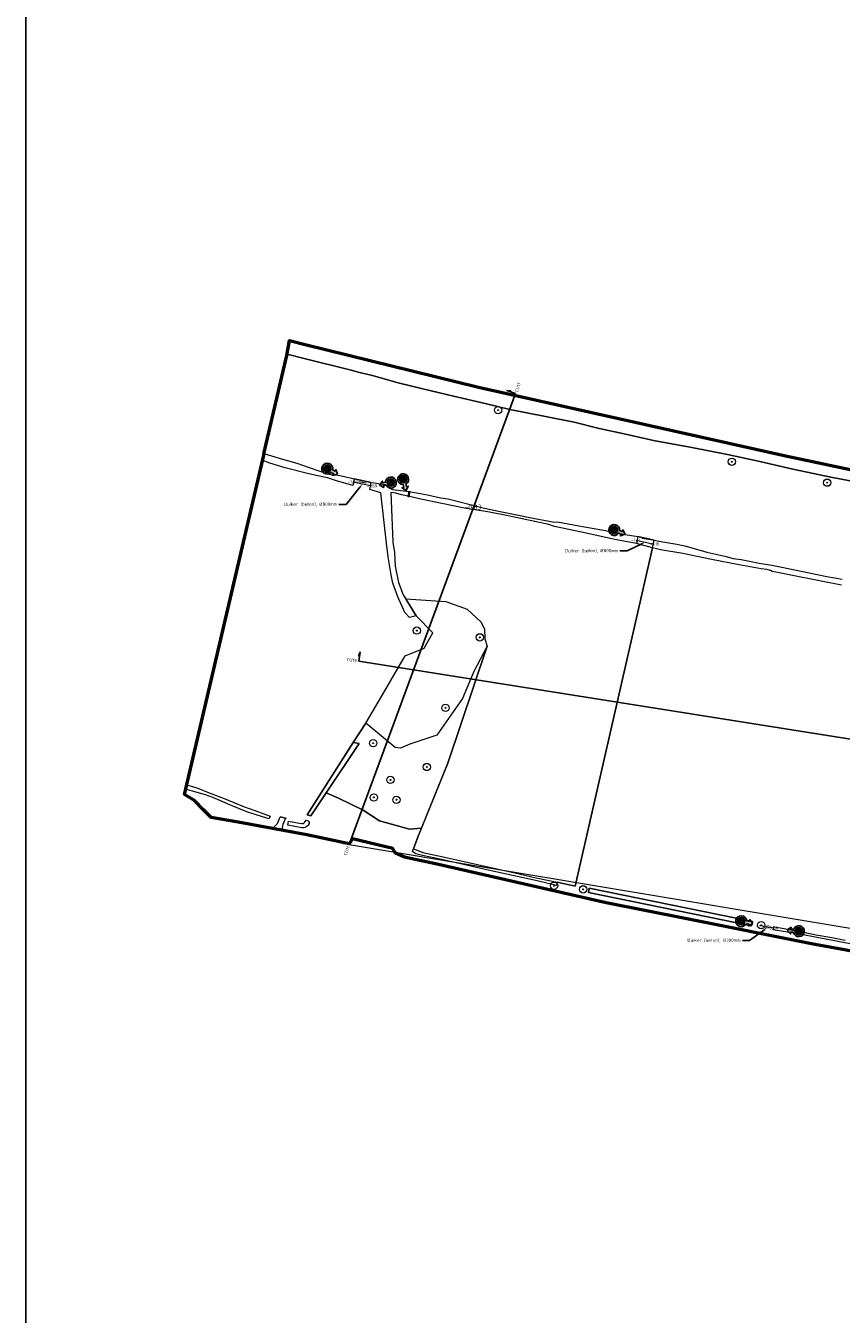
# Model space of a CAD drawing. Header units: metres. Extents: x 128583 to 136452, y 412329 to 415128.
# Tile 1 of 256: x 128583 to 129030, y 413261 to 413967. Entities that reach past the tile are written whole.
import ezdxf
from ezdxf import colors
from ezdxf.entities.mleader import LeaderData, LeaderLine
from ezdxf.enums import TextEntityAlignment as Align
from ezdxf.math import Vec2, Vec3

# ---------------------------------------------------------------- set-up
doc = ezdxf.new("R2010")
doc.units = ezdxf.units.M
for name, color, linetype, lineweight in [('B-ME-GR-BOOM-S', 90, 'Continuous', 25), ('B-ME-GR-BOS-G', 40, 'Continuous', 13), ('B-ME-GR-BOUWLAND_AKKERBOUW-GV', 80, 'Continuous', 13), ('B-ME-GR-GRAS-GV', 60, 'Continuous', 13), ('B-ME-GR-RIET-GV', 120, 'Continuous', 13), ('B-ME-GR-RUIGTE-G', 122, 'Continuous', 25), ('B-ME-IE-TERREINAFSCHEIDING_DOORGANG-G', 210, 'Continuous', 18), ('B-ME-IE-TERREINAFSCHEIDING_KUNSTMATIG_HEKWERK_RASTER-G', 30, 'IE-TERREINAFSCHEIDING-KUNSTMATIG', 18), ('B-ME-MO-LOCATIE_FOTO-S', 30, 'Continuous', 25), ('B-ME-OB-BEKLEDING_STEEN-GV', 30, 'Continuous', 18), ('B-ME-OG-WATER_SLOOT-GV', 120, 'Continuous', 18), ('B-ME-RI-BOB-S', 7, 'Continuous', 25), ('B-ME-VH-ONVERHARD-GV', 252, 'Continuous', 18), ('B-ME-VH-VERHARDING_ASFALT-G', 252, 'Continuous', 18), ('B-ME-WH-DUIKER-G', 150, 'Continuous', 18), ('B-ME-WH-KUNSTWERK-G', 150, 'Continuous', 18), ('X-XX-AL-GRENZEN_PROJECTGRENS MEET-G', 170, 'KG-OG', 50), ('X-XX-AL-T18', 10, 'Continuous', 18)]:
    doc.layers.add(name, color=color, linetype=linetype, lineweight=lineweight)
doc.layers.add('B-ME-GW-HOOGTE_LOSSE HOOGTE-S', color=7, linetype='Continuous', lineweight=25, true_color=0x305f30)
doc.layers.add('X-ME-AL-PROFIELLOCATIE-S', color=7, linetype='Continuous')
doc.layers.add('X-XX-AL-ORIENTATIE-S', color=7, linetype='Continuous')
doc.styles.add('NLCS-ISO', font='NLCS-ISO.ttf', dxfattribs={"height": 1.8})
doc.styles.add('NLCS-ISO-ANNOTATIVE-T18', font='NLCS-ISO.ttf', dxfattribs={"height": 1.8})
doc.linetypes.add('IE-TERREINAFSCHEIDING-KUNSTMATIG', pattern='A,4,[82,NLCS.SHX,S=0.75,R=90,X=0,Y=0],4,-2', length=10)
doc.linetypes.add('KG-OG', pattern='A,5.5,-1.5,[2,NLCS.SHX,S=0.5,R=0,X=0,Y=0],-1.5', length=8.5)
picture_1 = doc.add_image_def('image1.png', size_in_pixel=(10579, 7604))

# ---------------------------------------------------------------- blocks, each defined once
blk = doc.blocks.new('SAL-PROFIEL_LOCATIE_LINKS-SO')
at = {"color": 0, "linetype": 'ByBlock', "lineweight": -2}
blk.add_lwpolyline([(0, 0), (0, 5), (-0.5, 3), (0, 3)], dxfattribs=at)
at = {"color": 0, "linetype": 'ByBlock', "lineweight": -2, "style": 'NLCS-ISO-ANNOTATIVE-T18'}
blk.add_attdef('PROFNUMMER', text='', height=1.8, dxfattribs=at).set_placement((-1, 0), align=Align.MIDDLE_RIGHT)
blk = doc.blocks.new('SAL-PROFIEL_LOCATIE_RECHTS-SO')
at = {"color": 0, "linetype": 'ByBlock', "lineweight": -2}
blk.add_lwpolyline([(0, 0), (0, 5), (0.5, 3), (0, 3)], dxfattribs=at)
at = {"color": 0, "linetype": 'ByBlock', "lineweight": -2, "style": 'NLCS-ISO-ANNOTATIVE-T18'}
blk.add_attdef('PROFNUMMER', text='', height=1.8, dxfattribs=at).set_placement((1, 0), align=Align.MIDDLE_LEFT)
blk = doc.blocks.new('SGR-BOOM_01-SO')
at = {"linetype": 'ByBlock', "lineweight": 18}
h = blk.add_hatch(color=0, dxfattribs=at)
h.dxf.hatch_style = 1
edge = h.paths.add_edge_path()
edge.add_arc((0, 0), 0.25, 0, 360)
at = {"color": 0, "linetype": 'ByBlock', "lineweight": 18}
for radius in [2, 0.25]:
    blk.add_circle((0, 0), radius, dxfattribs=at)
blk = doc.blocks.new('SMO-LOCATIE_FOTO_INFRACAD_02-SO')
h = blk.add_hatch(color=150)
h.dxf.hatch_style = 1
h.paths.add_polyline_path([(4, 14.5), (4, 22), (9, 22), (0, 32), (-9, 22), (-4, 22), (-4, 14.5, 7.364208)])
h.paths.add_polyline_path([(10, 0, -1), (-10, 0, -1)], flags=16)
h = blk.add_hatch(color=255)
h.dxf.hatch_style = 1
edge = h.paths.add_edge_path()
edge.add_arc((0, 0), 10, 0, 360)
at = {"color": 250}
blk.add_lwpolyline([(0, 32), (-9, 22), (-4, 22), (-4, 14.5, 7.364208), (4, 14.5), (4, 22), (9, 22)], format="xyb", close=True, dxfattribs=at)
blk.add_circle((0, 0), 10, dxfattribs=at)
at = {"color": 250, "style": 'NLCS-ISO'}
blk.add_attdef('NR', text='', height=7, dxfattribs=at).set_placement((0, 0), align=Align.MIDDLE_CENTER)

msp = doc.modelspace()

# ---------------------------------------------------------------- linework, layer by layer
at = {"layer": 'B-ME-GR-BOS-G'}
msp.add_lwpolyline([(128814.185, 413562.661), (128835.721, 413626.724), (128828.5, 413612.902), (128822.216, 413598.214), (128808.174, 413578.11), (128793.404, 413573.034), (128788.327, 413571.004), (128785.277, 413571.262), (128769.246, 413584.598), (128762.406, 413574), (128765.631, 413573.416), (128747.576, 413546.368), (128754.327, 413543.476), (128767.911, 413536.959), (128776.728, 413531.122), (128793.219, 413526.491), (128799.765, 413527.042)], close=True, dxfattribs=at)
at = {"layer": 'B-ME-GR-BOUWLAND_AKKERBOUW-GV'}
msp.add_lwpolyline([(128926.247, 413680.633), (128917.523, 413683.153), (128906.653, 413685.165), (128887.404, 413689.365), (128872.66, 413692.411), (128869.599, 413693.495), (128861.888, 413695.13), (128847.322, 413698.195), (128837.06, 413700.188), (128829.216, 413701.599), (128823.281, 413702.443), (128810.955, 413704.956), (128799.488, 413707.342), (128792.501, 413708.924), (128792.504, 413708.941), (128788.81, 413709.805), (128785.689, 413710.586), (128782.912, 413711.028), (128783.98, 413683.779), (128784.934, 413678.145), (128785.341, 413670.575), (128787.195, 413661.773), (128789.79, 413654.887), (128791.133, 413652.769), (128813.109, 413651.2), (128824.764, 413647.019), (128832.431, 413639.879), (128834.217, 413636.099), (128834.483, 413630.878), (128835.721, 413626.724), (128814.185, 413562.661), (128797.979, 413522.629), (128795.355, 413515.738), (128798.278, 413514.659), (128800.537, 413513.807), (128811.554, 413511.359), (128850.932, 413502.538), (128862.569, 413499.894), (128874.115, 413497.582), (128883.936, 413495.339)], close=True, dxfattribs=at)
at = {"layer": 'B-ME-GR-GRAS-GV'}
for points in [[(129042.348, 413715.964), (129024.901, 413719.218), (129003.216, 413723.829), (128985.028, 413727.944), (128967.423, 413731.758), (128947.784, 413735.704), (128926.912, 413739.573), (128910.735, 413743.191), (128897.027, 413746.156), (128883.362, 413749.479), (128867.737, 413752.659), (128848.234, 413756.415), (128834.606, 413759.864), (128817.363, 413763.874), (128800.587, 413767.813), (128787.001, 413771.087), (128772.18, 413775.233), (128765.755, 413776.807), (128761.21, 413778), (128735.448, 413784.377), (128726.139, 413786.807), (128726.012, 413786.11), (128713.443, 413732.37), (128723.576, 413729.337), (128731.555, 413727.129), (128737.655, 413724.847), (128744.011, 413722.635), (128747.655, 413721.414), (128750.732, 413720.767), (128753.24, 413720.644), (128757.603, 413719.732), (128762.948, 413718.538), (128772.126, 413716.538), (128774.018, 413716.225), (128779.545, 413715.318), (128780.947, 413714.716), (128782.429, 413713.427), (128783.801, 413712.7), (128792.977, 413711.506), (128803.035, 413709.667), (128810.242, 413708.124), (128814.331, 413707.464), (128825.706, 413704.574), (128834.314, 413702.404), (128842.025, 413700.795), (128850.194, 413699.197), (128861.838, 413696.78), (128869.629, 413695.27), (128872.429, 413694.777), (128874.262, 413694.999), (128885.889, 413692.837), (128900.569, 413690.199), (128907.773, 413688.58), (128918.276, 413686.986), (128927.142, 413684.943), (128930.772, 413684.196), (128939.677, 413682.626), (128944.768, 413681.58), (128956.033, 413678.389), (128965.929, 413676.077), (128970.382, 413674.874), (128974.907, 413674.378), (128979.363, 413673.301), (128984.737, 413672.373), (128991.574, 413671.197), (128996.238, 413670.265), (129007.654, 413667.881), (129021.847, 413665.031), (129030.246, 413663.501)], [(129029.842, 413660.293), (129015.899, 413663.009), (129003.041, 413665.539), (128993.761, 413667.299), (128991.744, 413667.666), (128990.875, 413668.276), (128988.912, 413668.794), (128985.753, 413669.171), (128973.772, 413671.319), (128958.646, 413674.325), (128942.917, 413677.528), (128930.604, 413679.636), (128926.247, 413680.633), (128883.936, 413495.339), (128874.115, 413497.582), (128873.778, 413495.741), (128863.15, 413498.176), (128850.483, 413501.029), (128836.262, 413504.128), (128822.828, 413507.254), (128810.727, 413509.937), (128800.337, 413512.164), (128796.711, 413513.105), (128794.796, 413514.27), (128797.979, 413522.629), (128799.765, 413527.042), (128793.219, 413526.491), (128776.728, 413531.122), (128767.911, 413536.959), (128754.327, 413543.476), (128747.576, 413546.368), (128739.202, 413533.822), (128737.223, 413534.329), (128762.406, 413574), (128769.246, 413584.598), (128779.739, 413602.348), (128790.798, 413621.503), (128801.225, 413625.66), (128805.9, 413634.147), (128796.863, 413643.509), (128793.203, 413642.53), (128790.666, 413645.191), (128786.779, 413653.854), (128784.025, 413661.291), (128783.066, 413665.885), (128781.447, 413675.777), (128780.52, 413683.237), (128777.579, 413710.813), (128771.473, 413712.677), (128772.126, 413716.538), (128762.948, 413718.538), (128762.106, 413714.832), (128753.297, 413717.318), (128748.219, 413718.962), (128742.065, 413720.255), (128737.253, 413721.434), (128725.139, 413724.573), (128716.734, 413726.997), (128712.815, 413728.614), (128671.109, 413550.751), (128673.625, 413550.127), (128677.194, 413548.959), (128682.638, 413546.823), (128691.722, 413543.314), (128702.332, 413539.051), (128708.51, 413536.843), (128716.861, 413533.595), (128716.286, 413532.14), (128712.672, 413533.349), (128704.048, 413536.084), (128696.099, 413539.357), (128685.574, 413543.923), (128681.504, 413545.334), (128674.308, 413547.418), (128670.572, 413548.463), (128669.879, 413545.505), (128675.41, 413542.177), (128680.201, 413537.385), (128684.624, 413532.963), (128699.366, 413530.383), (128718.163, 413526.882), (128720.829, 413529.571), (128722.431, 413533.342), (128725.277, 413532.576), (128723.895, 413529.104), (128723.468, 413527.493), (128723.332, 413526.304), (128723.455, 413525.896), (128736.959, 413523.38), (128760.179, 413518.589), (128762.021, 413521.169), (128784.135, 413516.009), (128785.609, 413513.429), (128790.4, 413511.218), (128793.387, 413510.569), (128796.373, 413509.919), (128807.354, 413507.532), (128882.787, 413490.307), (128900.968, 413486.156), (128944.09, 413477.679), (129013.379, 413463.674), (129144.218, 413439.717)], [(129038.322, 413463.016), (129021.227, 413466.337), (129005.969, 413469.17), (128992.419, 413471.443), (128992.673, 413473.109), (128996.36, 413472.564), (129008.287, 413470.291), (129015.948, 413468.683), (129024.448, 413467.125), (129031.787, 413465.781)]]:
    msp.add_lwpolyline(points, dxfattribs=at)
for points in [[(128738.204, 413530.536), (128737.9, 413528.791), (128736.797, 413527.794), (128735.41, 413527.2), (128734.166, 413527.185), (128726.497, 413528.7), (128726.89, 413530.896), (128729.791, 413530.305), (128732.922, 413529.783), (128734.289, 413529.668), (128735.178, 413529.718), (128735.671, 413530.11), (128736.575, 413531.53), (128737.606, 413531.196)], [(128981.012, 413475.929), (128980.548, 413473.645), (128891.324, 413491.788), (128891.508, 413494.129)]]:
    msp.add_lwpolyline(points, close=True, dxfattribs=at)
at = {"layer": 'B-ME-GR-RIET-GV'}
msp.add_lwpolyline([(128793.404, 413573.034), (128788.327, 413571.004), (128785.277, 413571.262), (128769.246, 413584.598), (128779.739, 413602.348), (128790.798, 413621.503), (128801.225, 413625.66), (128805.9, 413634.147), (128796.863, 413643.509), (128791.133, 413652.769), (128813.109, 413651.2), (128824.764, 413647.019), (128832.431, 413639.879), (128834.217, 413636.099), (128834.483, 413630.878), (128835.721, 413626.724), (128828.5, 413612.902), (128822.216, 413598.214), (128808.174, 413578.11)], close=True, dxfattribs=at)
at = {"layer": 'B-ME-GR-RUIGTE-G'}
for points in [[(128762.948, 413718.538), (128772.126, 413716.538)], [(128918.276, 413686.986), (128927.142, 413684.943)]]:
    msp.add_lwpolyline(points, dxfattribs=at)
at = {"layer": 'B-ME-IE-TERREINAFSCHEIDING_DOORGANG-G'}
for points in [[(128769.5, 413716.099), (128765.46, 413716.799)], [(128925.347, 413684.987), (128920.353, 413685.877)], [(128725.742, 413532.451), (128725.277, 413532.576), (128722.431, 413533.342)]]:
    msp.add_lwpolyline(points, dxfattribs=at)
at = {"layer": 'B-ME-IE-TERREINAFSCHEIDING_KUNSTMATIG_HEKWERK_RASTER-G'}
msp.add_polyline3d([(128726.582, 413787.101, 0.913), (128723.723, 413776.963, 1.389), (128721.352, 413766.614, 1.298)], dxfattribs=at)
at = {"layer": 'B-ME-OB-BEKLEDING_STEEN-GV'}
msp.add_lwpolyline([(129056.958, 413718.848), (128998.315, 413731.316), (128830.998, 413768.72), (128736.091, 413792.138), (128727.525, 413794.385), (128726.139, 413786.807), (128735.448, 413784.377), (128761.21, 413778), (128765.755, 413776.807), (128772.18, 413775.233), (128787.001, 413771.087), (128800.587, 413767.813), (128817.363, 413763.874), (128834.606, 413759.864), (128848.234, 413756.415), (128867.737, 413752.659), (128883.362, 413749.479), (128897.027, 413746.156), (128910.735, 413743.191), (128926.912, 413739.573), (128947.784, 413735.704), (128967.423, 413731.758), (128985.028, 413727.944), (129003.216, 413723.829), (129024.901, 413719.218), (129042.348, 413715.964)], dxfattribs=at)
at = {"layer": 'B-ME-OG-WATER_SLOOT-GV'}
for points in [[(128713.443, 413732.37), (128723.576, 413729.337), (128731.555, 413727.129), (128737.655, 413724.847), (128744.011, 413722.635), (128747.655, 413721.414), (128750.732, 413720.767), (128753.24, 413720.644), (128757.603, 413719.732), (128762.948, 413718.538), (128762.106, 413714.832), (128753.297, 413717.318), (128748.219, 413718.962), (128742.065, 413720.255), (128737.253, 413721.434), (128725.139, 413724.573), (128716.734, 413726.997), (128712.815, 413728.614), (128713.637, 413732.118), (128713.398, 413732.179)], [(128792.504, 413708.941), (128788.81, 413709.805), (128785.689, 413710.586), (128782.912, 413711.028), (128783.98, 413683.779), (128784.934, 413678.145), (128785.341, 413670.575), (128787.195, 413661.773), (128789.79, 413654.887), (128793.445, 413649.124), (128796.863, 413643.509), (128793.203, 413642.53), (128790.666, 413645.191), (128786.779, 413653.854), (128784.025, 413661.291), (128783.066, 413665.885), (128781.447, 413675.777), (128780.52, 413683.237), (128777.579, 413710.813), (128771.473, 413712.677), (128772.126, 413716.538), (128774.018, 413716.225), (128779.545, 413715.318), (128780.947, 413714.716), (128782.429, 413713.427), (128783.801, 413712.7), (128792.977, 413711.506), (128803.035, 413709.667), (128810.242, 413708.124), (128814.331, 413707.464), (128825.706, 413704.574), (128834.314, 413702.404), (128842.025, 413700.795), (128850.194, 413699.197), (128861.838, 413696.78), (128869.629, 413695.27), (128872.429, 413694.777), (128874.262, 413694.999), (128885.889, 413692.837), (128900.569, 413690.199), (128907.773, 413688.58), (128918.276, 413686.986), (128917.523, 413683.153), (128906.653, 413685.165), (128887.404, 413689.365), (128872.66, 413692.411), (128869.599, 413693.495), (128861.888, 413695.13), (128847.322, 413698.195), (128837.06, 413700.188), (128829.216, 413701.599), (128823.281, 413702.443), (128810.955, 413704.956), (128799.488, 413707.342), (128792.501, 413708.924)], [(128762.406, 413574), (128737.223, 413534.329), (128739.202, 413533.822), (128765.631, 413573.416)], [(128670.572, 413548.463), (128671.109, 413550.751), (128673.625, 413550.127), (128677.194, 413548.959), (128682.638, 413546.823), (128691.722, 413543.314), (128702.332, 413539.051), (128708.51, 413536.843), (128716.861, 413533.595), (128716.286, 413532.14), (128712.672, 413533.349), (128704.048, 413536.084), (128696.099, 413539.357), (128685.574, 413543.923), (128681.504, 413545.334), (128674.308, 413547.418)], [(128738.196, 413530.545), (128738.22, 413529.606), (128738.022, 413528.901), (128736.797, 413527.794), (128735.41, 413527.2), (128734.166, 413527.185), (128726.497, 413528.7), (128726.89, 413530.896), (128729.791, 413530.305), (128732.922, 413529.783), (128734.289, 413529.668), (128735.178, 413529.718), (128735.671, 413530.11), (128736.575, 413531.53), (128737.606, 413531.196)], [(128795.355, 413515.738), (128798.278, 413514.659), (128800.537, 413513.807), (128811.554, 413511.359), (128850.932, 413502.538), (128862.569, 413499.894), (128874.115, 413497.582), (128873.778, 413495.741), (128863.15, 413498.176), (128850.483, 413501.029), (128836.262, 413504.128), (128822.828, 413507.254), (128810.727, 413509.937), (128800.337, 413512.164), (128796.711, 413513.105), (128794.796, 413514.27)], [(128891.324, 413491.788), (128980.548, 413473.645), (128981.012, 413475.929), (128891.508, 413494.129)]]:
    msp.add_lwpolyline(points, close=True, dxfattribs=at)
for points in [[(129029.842, 413660.293), (129015.899, 413663.009), (129003.041, 413665.539), (128993.761, 413667.299), (128991.744, 413667.666), (128990.875, 413668.276), (128988.912, 413668.794), (128985.753, 413669.171), (128973.772, 413671.319), (128958.646, 413674.325), (128942.917, 413677.528), (128930.604, 413679.636), (128926.247, 413680.633), (128927.142, 413684.943), (128930.772, 413684.196), (128939.677, 413682.626), (128944.768, 413681.58), (128956.033, 413678.389), (128965.929, 413676.077), (128970.382, 413674.874), (128974.907, 413674.378), (128979.363, 413673.301), (128984.737, 413672.373), (128991.574, 413671.197), (128996.238, 413670.265), (129007.654, 413667.881), (129021.847, 413665.031), (129030.246, 413663.501)], [(129038.322, 413463.016), (129021.227, 413466.337), (129005.969, 413469.17), (128992.419, 413471.443), (128992.673, 413473.109), (128996.36, 413472.564), (129008.287, 413470.291), (129015.948, 413468.683), (129024.448, 413467.125), (129031.787, 413465.781)]]:
    msp.add_lwpolyline(points, dxfattribs=at)
at = {"layer": 'B-ME-VH-ONVERHARD-GV'}
msp.add_lwpolyline([(128723.332, 413526.304), (128723.455, 413525.896), (128718.163, 413526.882), (128720.829, 413529.571), (128722.431, 413533.342), (128725.277, 413532.576), (128723.895, 413529.104), (128723.468, 413527.493)], close=True, dxfattribs=at)
at = {"layer": 'B-ME-VH-VERHARDING_ASFALT-G'}
msp.add_polyline3d([(128760.092, 413518.064, 1.914), (130054.148, 413301.981, 1.34), (129231.915, 413423.111, 1.26), (129619.259, 413359.787, 1.208)], dxfattribs=at)
at = {"layer": 'B-ME-WH-DUIKER-G'}
for points in [[(128762.223, 413716.858, -1.059), (128772.688, 413714.624, -1.389)], [(128917.348, 413684.884, -1.137), (128927.216, 413682.764, -1.11)], [(128992.077, 413472.498, -0.339), (128986.683, 413473.19, -21.995)]]:
    msp.add_polyline3d(points, dxfattribs=at)
at = {"layer": 'B-ME-WH-KUNSTWERK-G'}
msp.add_polyline3d([(128793.009, 413711.68, 0.03), (128793.403, 413711.608, 0.03), (128793.269, 413710.879, -0.05), (128793.267, 413710.87, -0.24), (128793.028, 413709.576, -0.27), (128793.026, 413709.566, -0.06), (128792.854, 413708.631, -0.02), (128792.46, 413708.704, -0.02), (128792.633, 413709.639, -0.06), (128792.634, 413709.648, -0.27), (128792.873, 413710.942, -0.24), (128792.875, 413710.952, -0.05)], close=True, dxfattribs=at)
at = {"layer": 'X-ME-AL-PROFIELLOCATIE-S'}
for points in [[(128760.092, 413518.064), (128851.281, 413765.195)], [(128765.367, 413618.589), (130155.892, 413397.975)]]:
    msp.add_lwpolyline(points, dxfattribs=at)
at = {"layer": 'X-XX-AL-GRENZEN_PROJECTGRENS MEET-G'}
for points in [[(129144.218, 413439.717), (129013.379, 413463.674), (128944.09, 413477.679), (128900.968, 413486.156), (128807.354, 413507.532), (128796.373, 413509.919), (128790.4, 413511.218), (128790.4, 413511.218), (128785.609, 413513.429), (128784.135, 413516.009), (128762.021, 413521.169), (128760.179, 413518.589), (128736.959, 413523.38), (128699.366, 413530.383), (128684.624, 413532.963), (128680.201, 413537.385), (128675.41, 413542.177), (128669.879, 413545.505), (128713.637, 413732.118), (128713.398, 413732.179), (128726.012, 413786.11), (128727.525, 413794.385), (128736.091, 413792.138), (128830.998, 413768.72), (128998.315, 413731.316), (129056.958, 413718.848)], [(129144.218, 413439.717), (129013.379, 413463.674), (128944.09, 413477.679), (128900.968, 413486.156), (128807.354, 413507.532), (128796.373, 413509.919), (128790.4, 413511.218), (128785.609, 413513.429), (128784.135, 413516.009), (128762.021, 413521.169), (128760.179, 413518.589), (128736.959, 413523.38), (128699.366, 413530.383), (128684.624, 413532.963), (128680.201, 413537.385), (128675.41, 413542.177), (128669.879, 413545.505), (128713.637, 413732.118), (128713.398, 413732.179), (128726.012, 413786.11), (128727.525, 413794.385), (128736.091, 413792.138), (128830.998, 413768.72), (128998.315, 413731.316), (129056.958, 413718.848)]]:
    msp.add_lwpolyline(points, dxfattribs=at)

# ---------------------------------------------------------------- block references
at = {"layer": 'B-ME-GR-BOOM-S'}
for p in [(128841.69, 413756.133, 1.557), (128969.695, 413727.868, 1.606), (129021.916, 413716.394, 1.482), (128797.229, 413635.346, 0.246), (128831.693, 413631.643, 0.711), (128812.939, 413593.021, -0.138), (128773.316, 413573.648, 0.711), (128802.686, 413560.599, 0.711), (128782.743, 413553.531, 0.711), (128773.678, 413543.925, 0.711), (128786.006, 413542.656, 0.711), (128872.361, 413495.573, 0.711), (128888.349, 413493.559, 1.016), (128985.804, 413473.902, 0.851)]:
    msp.add_blockref('SGR-BOOM_01-SO', p, dxfattribs=at)
at = {"layer": 'B-ME-MO-LOCATIE_FOTO-S'}
ref = msp.add_blockref('SMO-LOCATIE_FOTO_INFRACAD_02-SO', (128748.175, 413724.08), dxfattribs=dict(at, xscale=0.2, yscale=0.2, zscale=0.2, rotation=241.3240874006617))
ref.add_attrib('NR', '1', dxfattribs={"layer": '0', "color": 250, "height": 1.4, "style": 'NLCS-ISO'}).set_placement((128748.175, 413724.08), align=Align.MIDDLE_CENTER)
ref = msp.add_blockref('SMO-LOCATIE_FOTO_INFRACAD_02-SO', (128789.737, 413718.301), dxfattribs=dict(at, xscale=0.2, yscale=0.2, zscale=0.2, rotation=194.0362434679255))
ref.add_attrib('NR', '3', dxfattribs={"layer": '0', "color": 250, "height": 1.4, "style": 'NLCS-ISO'}).set_placement((128789.737, 413718.301), align=Align.MIDDLE_CENTER)
ref = msp.add_blockref('SMO-LOCATIE_FOTO_INFRACAD_02-SO', (128783.011, 413716.458), dxfattribs=dict(at, xscale=0.2, yscale=0.2, zscale=0.2, rotation=102.1989739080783))
ref.add_attrib('NR', '2', dxfattribs={"layer": '0', "color": 250, "height": 1.4, "style": 'NLCS-ISO'}).set_placement((128783.011, 413716.458), align=Align.MIDDLE_CENTER)
ref = msp.add_blockref('SMO-LOCATIE_FOTO_INFRACAD_02-SO', (128905.318, 413690.465), dxfattribs=dict(at, xscale=0.2, yscale=0.2, zscale=0.2, rotation=248.5835283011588))
ref.add_attrib('NR', '16', dxfattribs={"layer": '0', "color": 250, "height": 1.4, "style": 'NLCS-ISO'}).set_placement((128905.318, 413690.465), align=Align.MIDDLE_CENTER)
ref = msp.add_blockref('SMO-LOCATIE_FOTO_INFRACAD_02-SO', (128974.904, 413476.091), dxfattribs=dict(at, xscale=0.2, yscale=0.2, zscale=0.2, rotation=258.788711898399))
ref.add_attrib('NR', '15', dxfattribs={"layer": '0', "color": 250, "height": 1.4, "style": 'NLCS-ISO'}).set_placement((128974.904, 413476.091), align=Align.MIDDLE_CENTER)
ref = msp.add_blockref('SMO-LOCATIE_FOTO_INFRACAD_02-SO', (129006.44, 413470.643, -0.154), dxfattribs=dict(at, xscale=0.2, yscale=0.2, zscale=0.2, rotation=85.71087331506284))
ref.add_attrib('NR', '14', dxfattribs={"layer": '0', "color": 250, "height": 1.4, "style": 'NLCS-ISO'}).set_placement((129006.44, 413470.643, -0.154), align=Align.MIDDLE_CENTER)
at = {"layer": 'X-ME-AL-PROFIELLOCATIE-S'}
for name, p, rotation, values in [('SAL-PROFIEL_LOCATIE_RECHTS-SO', (128851.281, 413765.195), 69.7464405, {'PROFNUMMER': "CU11'"}), ('SAL-PROFIEL_LOCATIE_LINKS-SO', (128765.367, 413618.589), 350.9848677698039, {'PROFNUMMER': 'CU19'}), ('SAL-PROFIEL_LOCATIE_LINKS-SO', (128760.092, 413518.064), 69.74644037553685, {'PROFNUMMER': 'CU11'})]:
    msp.add_blockref(name, p, dxfattribs=dict(at, rotation=rotation)).add_auto_attribs(values)

# ---------------------------------------------------------------- texts
at = {"layer": 'B-ME-GW-HOOGTE_LOSSE HOOGTE-S', "style": 'NLCS-ISO'}
msp.add_text('-0.83', height=2.7, dxfattribs=at).set_placement((128828.008, 413701.659, 12.713), align=Align.CENTER)
at = {"layer": 'B-ME-RI-BOB-S', "style": 'NLCS-ISO'}
for s, p in [('-1.06', (128762.223, 413716.858, -1.059)), ('-1.39', (128772.688, 413714.624, -1.389)), ('-1.14', (128917.348, 413684.884, -1.137)), ('-1.11', (128927.216, 413682.764, -1.11)), ('-22.00', (128986.683, 413473.19, -21.995)), ('-0.34', (128992.077, 413472.498, -0.339))]:
    msp.add_text(s, height=1.8, dxfattribs=at).set_placement(p, align=Align.MIDDLE_CENTER)

# ---------------------------------------------------------------- pictures from other files: only their frames are drawn
at = {"layer": 'X-XX-AL-ORIENTATIE-S'}
image = msp.add_image(picture_1, insert=(128583.037, 412329.432), size_in_units=(3260.092, 2343.297), dxfattribs=dict(at, fade=30))
image.dxf.flags = 15

# ---------------------------------------------------------------- leaders
at = {"layer": 'X-XX-AL-T18'}
ml = msp.add_multileader_mtext('Standard', dxfattribs=at)
ml.set_content('Duiker (beton), %%C800mm', color=256, style='NLCS-ISO')
ml.set_leader_properties()
ml.build(insert=Vec2(0, 0))
ml.multileader.update_dxf_attribs({"dogleg_length": 4, "arrow_head_size": 2})
ctx = ml.context
ctx.base_point, ctx.char_height, ctx.arrow_head_size, ctx.landing_gap_size, ctx.plane_origin = Vec3(128727.077, 413704.45, 8.562), 1.8, 2, 1, Vec3(128799.442, 413697.441, 8.562)
ctx.text_align_type = 2
notes = []
notes.append((ctx, [(0, (1, 1, 0), (128758.547, 413704.45, 8.562), (-1, 0), 4, [(1, [(128767.455, 413715.741, 8.562)], 0, [])])]))
ctx.mtext.insert, ctx.mtext.width, ctx.mtext.alignment, ctx.mtext.flow_direction = Vec3(128753.547, 413705.53, 8.562), 28.47206, 3, 5
ml = msp.add_multileader_mtext('Standard', dxfattribs=at)
ml.set_content('Duiker (beton), %%C800mm', color=256, style='NLCS-ISO')
ml.set_leader_properties()
ml.build(insert=Vec2(0, 0))
ml.multileader.update_dxf_attribs({"dogleg_length": 4, "arrow_head_size": 2})
ctx = ml.context
ctx.base_point, ctx.char_height, ctx.arrow_head_size, ctx.landing_gap_size, ctx.plane_origin = Vec3(128880.994, 413679.012, -1.123), 1.8, 2, 1, Vec3(128954.268, 413665.524, -1.123)
ctx.text_align_type = 2
notes.append((ctx, [(0, (1, 1, 0), (128912.464, 413679.012, -1.123), (-1, 0), 4, [(1, [(128922.282, 413683.824, -1.123)], 0, [])])]))
ctx.mtext.insert, ctx.mtext.width, ctx.mtext.alignment, ctx.mtext.flow_direction = Vec3(128907.464, 413680.092, -1.123), 28.47206, 3, 5
ml = msp.add_multileader_mtext('Standard', dxfattribs=at)
ml.set_content('Duiker (beton), %%C300mm', color=256, style='NLCS-ISO')
ml.set_leader_properties()
ml.build(insert=Vec2(0, 0))
ml.multileader.update_dxf_attribs({"dogleg_length": 4, "arrow_head_size": 2})
ctx = ml.context
ctx.base_point, ctx.char_height, ctx.arrow_head_size, ctx.landing_gap_size, ctx.plane_origin = Vec3(128948.023, 413465.544, -1.381), 1.8, 2, 1, Vec3(129021.366, 413454.544, -1.381)
ctx.text_align_type = 2
notes.append((ctx, [(0, (1, 1, 0), (128979.493, 413465.544, -1.381), (-1, 0), 4, [(1, [(128989.38, 413472.844, -1.381)], 0, [])])]))
ctx.mtext.insert, ctx.mtext.width, ctx.mtext.alignment, ctx.mtext.flow_direction = Vec3(128974.493, 413466.624, -1.381), 28.47206, 3, 5
for ctx, leaders in notes:
    for number, flags, end, landing, length, lines in leaders:
        leader = LeaderData()
        leader.index, (leader.has_last_leader_line, leader.has_dogleg_vector, leader.attachment_direction) = number, flags
        leader.last_leader_point, leader.dogleg_vector, leader.dogleg_length = Vec3(end), Vec3(landing), length
        for number, points, colour, breaks in lines:
            line = LeaderLine()
            line.index, line.vertices, line.color, line.breaks = number, Vec3.list(points), colors.encode_raw_color(colour), breaks
            leader.lines.append(line)
        ctx.leaders.append(leader)

doc.saveas('drawing.dxf')
